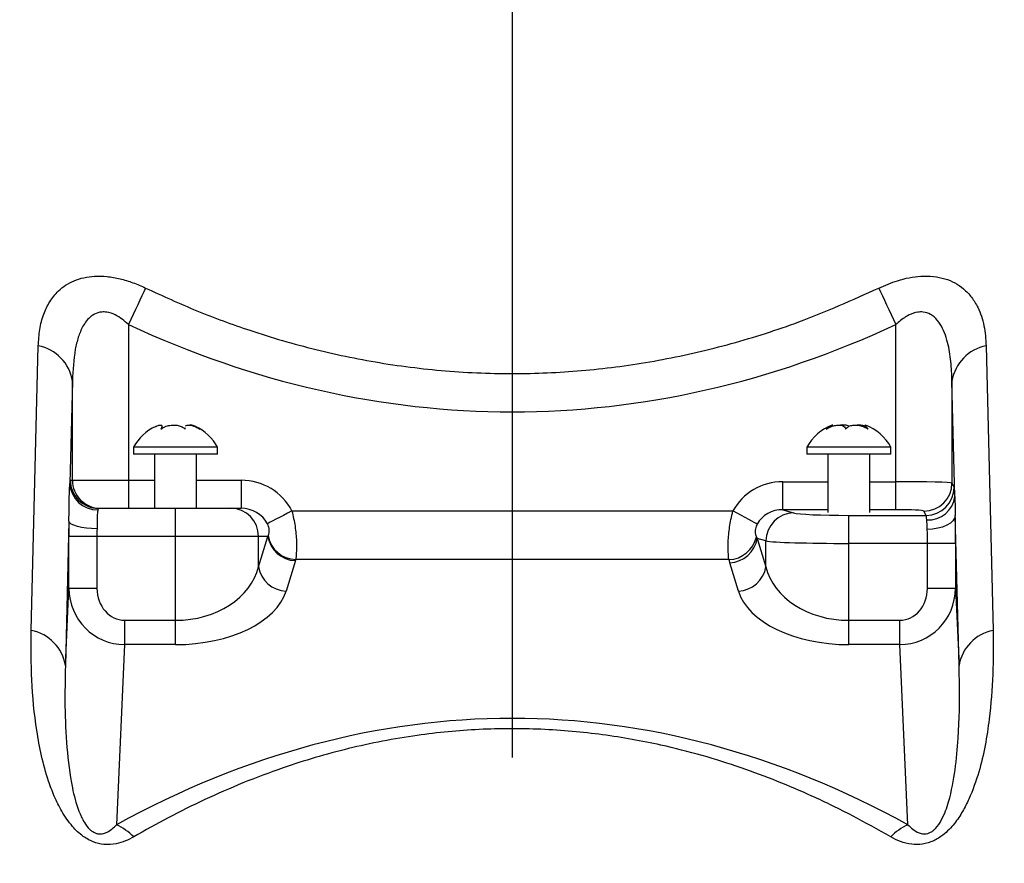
# Model space of a CAD drawing. Extents: x 0 to 8410, y 0 to 5940.
# Tile 84 of 110: x 5621 to 5761, y 4484 to 4604. Entities that reach past the tile are written whole.
import ezdxf

# ---------------------------------------------------------------- set-up
doc = ezdxf.new("R2010")
doc.units = 0
doc.header["$LTSCALE"] = 10
doc.linetypes.add('CENTERX2', pattern=[20.32, 12.7, -2.54, 2.54, -2.54])
doc.layers.get('0').update_dxf_attribs({"linetype": 'CONTINUOUS'})

msp = doc.modelspace()

# ---------------------------------------------------------------- linework, layer by layer
at = {"color": 7, "linetype": 'CENTERX2'}
msp.add_line((5691.080933, 5235.505024), (5691.080933, 4186.587452), dxfattribs=at)
at = {"color": 8, "linetype": 'CONTINUOUS'}
for p, q in [((5636.374188, 4560.671988), (5636.374188, 4538.452926)), ((5745.787677, 4538.248839), (5745.787677, 4560.671988)), ((5628.376928, 4552.600565), (5628.017311, 4538.008752)), ((5628.376928, 4538.452926), (5628.376928, 4552.600565)), ((5754.190524, 4536.143484), (5753.784937, 4552.600565)), ((5753.784937, 4552.600565), (5753.784937, 4538.044634)), ((5628.08614, 4538.452926), (5628.376928, 4538.452926)), ((5628.376928, 4538.452926), (5636.374188, 4538.452926)), ((5636.374188, 4538.452926), (5636.374188, 4534.452977)), ((5636.374188, 4538.452926), (5640.080934, 4538.452926)), ((5646.080931, 4538.452926), (5652.438634, 4538.452926)), ((5652.438634, 4538.452926), (5652.438634, 4534.452977)), ((5729.649403, 4534.254255), (5729.649403, 4538.248839)), ((5729.649403, 4538.248839), (5736.080934, 4538.248839)), ((5742.080932, 4538.248839), (5745.787677, 4538.248839)), ((5745.787677, 4534.254255), (5745.787677, 4538.248839)), ((5753.784937, 4538.044634), (5754.086685, 4537.44072)), ((5643.080932, 4530.45291), (5643.080932, 4534.452977)), ((5659.683422, 4534.071746), (5722.555497, 4534.071746)), ((5729.649403, 4534.254255), (5731.202469, 4533.792677)), ((5736.080934, 4534.254255), (5729.649403, 4534.254255)), ((5739.080933, 4529.451671), (5739.080933, 4533.446255)), ((5739.080933, 4533.446255), (5750.088059, 4533.446255)), ((5745.787677, 4534.254255), (5742.080932, 4534.254255)), ((5750.088059, 4533.446255), (5749.786307, 4534.050169)), ((5754.784999, 4512.0222), (5754.257587, 4533.422413)), ((5627.884482, 4532.618942), (5627.376867, 4512.0222)), ((5627.876652, 4523.041668), (5627.876652, 4530.45291)), ((5631.875285, 4530.45291), (5627.876652, 4530.45291)), ((5631.875285, 4530.45291), (5631.875285, 4523.041668)), ((5643.080932, 4530.45291), (5631.875285, 4530.45291)), ((5654.898626, 4530.45291), (5643.080932, 4530.45291)), ((5643.080932, 4518.483224), (5643.080932, 4530.45291)), ((5654.898626, 4526.116791), (5654.898626, 4530.45291)), ((5654.898626, 4526.116791), (5656.222914, 4530.45291)), ((5656.222914, 4530.45291), (5654.898626, 4530.45291)), ((5727.263239, 4529.798093), (5726.026678, 4530.165734)), ((5726.026678, 4530.165734), (5727.263239, 4526.116791)), ((5727.263239, 4526.116791), (5727.263239, 4529.798093)), ((5739.080933, 4518.483224), (5739.080933, 4529.451671)), ((5750.28658, 4529.451671), (5739.080933, 4529.451671)), ((5754.285214, 4529.451671), (5750.28658, 4529.451671)), ((5750.28658, 4523.041668), (5750.28658, 4529.451671)), ((5754.285214, 4529.451671), (5754.285214, 4523.041668)), ((5660.162146, 4526.988807), (5658.837856, 4522.652688)), ((5721.962703, 4527.14354), (5660.207874, 4527.14354)), ((5723.324009, 4522.652688), (5722.087446, 4526.701632)), ((5627.376867, 4512.0222), (5627.876652, 4523.041668)), ((5631.875285, 4523.041668), (5627.876652, 4523.041668)), ((5754.285214, 4523.041668), (5750.28658, 4523.041668)), ((5754.285214, 4523.041668), (5754.784999, 4512.0222)), ((5635.824283, 4518.483224), (5635.824283, 4515.019121)), ((5635.824283, 4518.483224), (5643.080932, 4518.483224)), ((5643.080932, 4515.019121), (5643.080932, 4518.483224)), ((5739.080933, 4515.019121), (5739.080933, 4518.483224)), ((5739.080933, 4518.483224), (5746.337582, 4518.483224)), ((5746.337582, 4515.019121), (5746.337582, 4518.483224)), ((5635.824283, 4515.019121), (5634.659854, 4489.345732)), ((5643.080932, 4515.019121), (5635.824283, 4515.019121)), ((5746.337582, 4515.019121), (5739.080933, 4515.019121)), ((5747.502011, 4489.345732), (5746.337582, 4515.019121))]:
    msp.add_line(p, q, dxfattribs=at)
at = {"color": 7, "linetype": 'CONTINUOUS'}
for p, q in [((5641.157602, 4545.843425), (5641.157602, 4546.166482)), ((5644.465876, 4545.756879), (5644.479414, 4545.909944)), ((5741.355603, 4546.306553), (5741.355603, 4546.00543)), ((5637.080931, 4543.164196), (5637.080931, 4542.164269)), ((5649.080933, 4543.164196), (5637.080931, 4543.164196)), ((5649.080933, 4542.164269), (5649.080933, 4543.164196)), ((5733.080932, 4543.164196), (5733.080932, 4542.164269)), ((5741.372028, 4543.164196), (5733.080932, 4543.164196)), ((5745.080934, 4543.164196), (5741.372028, 4543.164196)), ((5745.080934, 4542.164269), (5745.080934, 4543.164196)), ((5649.080933, 4542.164269), (5637.080931, 4542.164269)), ((5640.080934, 4542.164269), (5640.080934, 4534.452977)), ((5646.080931, 4534.452977), (5646.080931, 4542.164269)), ((5741.372028, 4542.164269), (5733.080932, 4542.164269)), ((5736.080934, 4542.164269), (5736.080934, 4533.876481)), ((5745.080934, 4542.164269), (5741.372028, 4542.164269)), ((5742.080932, 4533.876481), (5742.080932, 4542.164269)), ((5632.084773, 4534.452977), (5643.080932, 4534.452977)), ((5643.080932, 4534.452977), (5650.959396, 4534.452977)), ((5650.959396, 4534.452977), (5652.438634, 4534.452977))]:
    msp.add_line(p, q, dxfattribs=at)
at = {"color": 8, "linetype": 'CONTINUOUS', "flags": 128}
for points in [[(5638.801717, 4565.861049), (5638.553952, 4565.331402), (5638.284505, 4564.755383), (5637.99606, 4564.138832), (5637.691476, 4563.48783), (5637.373795, 4562.808695), (5637.046167, 4562.10834), (5636.711856, 4561.393681), (5636.374188, 4560.671988)], [(5743.360148, 4565.861049), (5743.607913, 4565.331402), (5743.87736, 4564.755383), (5744.165805, 4564.138832), (5744.470389, 4563.48783), (5744.78807, 4562.808695), (5745.115698, 4562.10834), (5745.45001, 4561.393681), (5745.787677, 4560.671988)], [(5622.517203, 4517.024698), (5622.801324, 4528.674903), (5623.506797, 4557.606163)], [(5758.655069, 4557.606163), (5758.939144, 4545.955839), (5759.644662, 4517.024698)], [(5659.683422, 4534.071746), (5659.057585, 4533.749404), (5658.451283, 4533.437076), (5657.883444, 4533.144655), (5657.371794, 4532.881203), (5656.932307, 4532.654824), (5656.578702, 4532.472673), (5656.322011, 4532.340469), (5656.170257, 4532.262268)], [(5726.014448, 4532.191935), (5725.854346, 4532.278957), (5725.59451, 4532.420101), (5725.242802, 4532.611313), (5724.809849, 4532.846513), (5724.308741, 4533.118906), (5723.754631, 4533.420029), (5723.164265, 4533.740821), (5722.555497, 4534.071746)], [(5754.257587, 4533.422413), (5754.165475, 4533.040466), (5753.927534, 4532.672825), (5753.552658, 4532.333198), (5753.054825, 4532.034221), (5752.452628, 4531.786981), (5751.768542, 4531.600895), (5751.028103, 4531.482759), (5750.258957, 4531.436982)], [(5631.883108, 4531.535926), (5631.115128, 4531.561317), (5630.375725, 4531.626048), (5629.692414, 4531.727734), (5629.090616, 4531.862679), (5628.592727, 4532.025638), (5628.217277, 4532.21065), (5627.978225, 4532.410922), (5627.884482, 4532.618942)]]:
    msp.add_lwpolyline(points, dxfattribs=at)
at = {"color": 8, "linetype": 'CONTINUOUS'}
for centre, radius, start, end in [((5622.393183, 4551.650722), 6.058664, 9.01971326, 79.40852046), ((5759.768682, 4551.650722), 6.058664, 100.59147954, 170.98028674), ((5631.946978, 4538.162977), 3.932692, 182.24750183, 271.00478416), ((5632.085343, 4538.452181), 3.999204, 179.98932909, 269.99183119), ((5632.37613, 4538.452179), 3.999202, 179.98929873, 269.99180817), ((5749.782082, 4538.05303), 4.002864, 270.06047606, 359.87981498), ((5750.08389, 4537.449057), 4.002805, 270.05968697, 359.88065744), ((5750.43393, 4536.57069), 3.780808, 266.32959992, 353.51210961), ((5650.928652, 4530.483009), 3.970088, 359.56560846, 89.55630981), ((5731.273153, 4529.783359), 4.009941, 91.0100113, 179.78947912), ((5660.32004, 4531.140172), 4.154367, 189.52229411, 267.8218586), ((5660.34574, 4531.287307), 4.146059, 190.52067767, 268.09443449), ((5721.849743, 4531.280636), 4.138637, 271.56402174, 347.8171819), ((5721.929772, 4530.852748), 4.15411, 272.17525124, 350.48059605), ((5658.995749, 4526.804051), 4.154365, 189.52226881, 267.82185703), ((5723.166116, 4526.804051), 4.154365, 272.17814297, 350.47773119), ((5621.396816, 4511.074599), 6.054664, 9.00424483, 79.33622555), ((5760.765049, 4511.074599), 6.054664, 100.66377445, 170.99575517), ((5630.953068, 4481.538878), 8.642177, 44.54393104, 64.60108142), ((5751.208798, 4481.538878), 8.642177, 115.39891858, 135.45606896)]:
    msp.add_arc(centre, radius, start, end, dxfattribs=at)
at = {"color": 7, "linetype": 'CONTINUOUS'}
for centre, start, end in [((5643.200322, 4539.765268), 114.90750924, 150.95025276), ((5642.961544, 4539.765268), 29.04974724, 65.13376289), ((5739.200322, 4539.765268), 110.76480619, 150.95025276), ((5738.961544, 4539.765268), 29.04974724, 69.28273295)]:
    msp.add_arc(centre, 7, start, end, dxfattribs=at)
at = {"color": 8, "linetype": 'CONTINUOUS'}
for centre, major_axis, ratio, start_param, end_param in [((5691.080933, 4794.840314), (0, -246.632914), 0.7066755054, 5.9639038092, 6.6024668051), ((5628.086142, 4530.452925), (0, 8), 0.0261859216, 0, 0.3347784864), ((5652.438634, 4530.452925), (-8.123413, 0), 0.984807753, 3.6109915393, 4.7123889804), ((5729.723231, 4530.237804), (7.797117, -2.317453), 0.9834987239, 1.8642758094, 2.9360313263), ((5745.787678, 4538.039152), (8, 0), 0.0262038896, 0.0261799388, 1.5707963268), ((5754.075723, 4529.451688), (0, 8), 0.0261859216, 5.7032107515, 6.2308254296), ((5632.084771, 4530.452925), (0, 4), 0.0523718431, 0, 0.3347784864), ((5652.438634, 4530.452925), (4.184182, 0), 0.955981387, 0.4693988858, 1.5707963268), ((5729.723231, 4530.237804), (4.026159, -1.196652), 0.952328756, 1.8642758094, 2.9360313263), ((5739.080933, 4533.865468), (8, 0), 0.0524077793, 3.3161255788, 4.7123889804), ((5745.787678, 4534.044634), (4, 0), 0.0524077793, 0.0261799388, 1.5707963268), ((5750.077094, 4529.451688), (0, 4), 0.0523718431, 5.7032107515, 6.2308254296), ((5754.075723, 4529.451688), (0, 8), 0.0261859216, 4.7123889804, 5.2317626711), ((5628.086142, 4530.452925), (0, 8), 0.0261859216, 1.2966188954, 1.5707963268), ((5632.084771, 4530.452925), (0, 4), 0.0523718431, 1.2966188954, 1.5707963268), ((5652.038734, 4530.452925), (4.527288, 3.115408), 0.5541576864, 5.3903520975, 5.4096908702), ((5730.235314, 4530.085603), (4.494111, -4.180624), 0.5321681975, 4.1259363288, 4.1761311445), ((5750.077094, 4529.451688), (0, 4), 0.0523718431, 4.7123889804, 5.2317626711), ((5739.080933, 4529.87095), (12, 0), 0.0349385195, 3.3161255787, 4.7123889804), ((5643.080933, 4527.720874), (12, 0), 0.7698003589, 4.7123889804, 6.108652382), ((5652.038734, 4526.988823), (7.261858, 5.9323), 0.7391071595, 5.4478261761, 5.4671649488), ((5730.235314, 4526.621502), (-6.777832, 7.357361), 0.7152056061, 0.9289279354, 0.9791227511), ((5739.080933, 4527.720874), (12, 0), 0.7698003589, 3.3161255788, 4.7123889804), ((5635.876655, 4523.102072), (0.36624, 8.0749), 0.9897069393, 1.6231337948, 3.1808412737), ((5635.876655, 4523.102072), (0.209326, 4.615245), 0.8658028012, 1.6231337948, 3.1808412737), ((5643.080933, 4524.256772), (16, 0), 0.5773502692, 4.7123889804, 6.108652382), ((5739.080933, 4524.256772), (16, 0), 0.5773502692, 3.3161255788, 4.7123889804), ((5746.28521, 4523.102072), (-0.36624, 8.0749), 0.9897069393, 3.1023440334, 4.6600515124), ((5746.28521, 4523.102072), (-0.209326, 4.615245), 0.8658028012, 3.1023440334, 4.6600515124), ((5691.080933, 4098.211807), (0, 406.289781), 0.5132232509, 6.0091876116, 6.5571830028)]:
    msp.add_ellipse(centre, major_axis=major_axis, ratio=ratio, start_param=start_param, end_param=end_param, dxfattribs=at)
for points, knots in [([(5721.000836, 4424.042645), (5721.315675, 4424.182324), (5725.000211, 4425.816981), (5732.789922, 4429.594902), (5744.084828, 4435.968891), (5756.539545, 4444.117229), (5767.876471, 4452.687388), (5777.755173, 4461.127486), (5785.655981, 4468.511583), (5792.911539, 4475.864844), (5799.888869, 4483.524947), (5806.599225, 4491.502885), (5813.010248, 4499.762942), (5819.126057, 4508.313986), (5824.911964, 4517.114174), (5830.3915, 4526.207613), (5835.530295, 4535.559287), (5840.425852, 4545.386779), (5844.999213, 4555.628744), (5849.300789, 4566.51277), (5853.315897, 4578.25414), (5857.245611, 4591.761782), (5859.28197, 4601.529572), (5860.396494, 4606.875601)], [0, 0, 0, 0, 0.0043630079, 0.05106003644, 0.10941728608, 0.16777923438, 0.23808563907, 0.28748775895, 0.33040798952, 0.37332876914, 0.41661220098, 0.45989610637, 0.50362171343, 0.54734740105, 0.59143238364, 0.63551707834, 0.68046290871, 0.72540846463, 0.77358766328, 0.82176702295, 0.87312130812, 0.93055777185, 1, 1, 1, 1]), ([(5871.085142, 4603.083792), (5870.36955, 4599.533608), (5868.938367, 4592.433243), (5866.190244, 4581.849245), (5863.001546, 4571.327629), (5859.313029, 4560.838378), (5855.146671, 4550.438725), (5850.484764, 4540.112201), (5845.353195, 4529.935405), (5839.0563, 4518.674861), (5831.85592, 4507.206172), (5823.683114, 4495.62754), (5815.963555, 4485.763447), (5808.340553, 4476.880595), (5800.895185, 4468.889761), (5793.093249, 4461.186199), (5783.296846, 4452.304059), (5772.770573, 4443.795805), (5761.512121, 4435.784152), (5751.483405, 4429.391545), (5741.966104, 4424.02955), (5733.073551, 4419.547634), (5727.576403, 4417.157788), (5724.827857, 4415.962877)], [0, 0, 0, 0, 0.0446998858, 0.0893997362, 0.1345839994, 0.1797683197, 0.2256770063, 0.2715860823, 0.3180067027, 0.3644275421, 0.4283285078, 0.4820944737, 0.5358601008, 0.5796158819, 0.6233710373, 0.6676135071, 0.7118557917, 0.7829021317, 0.8308953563, 0.8789231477, 0.926910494, 0.9634556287, 1, 1, 1, 1]), ([(5623.506797, 4557.606163), (5623.555281, 4558.395148), (5623.65221, 4559.972472), (5624.211373, 4562.090054), (5625.090884, 4563.948032), (5626.432787, 4565.639339), (5628.480398, 4567.029698), (5630.99481, 4567.607131), (5633.298131, 4567.540639), (5635.153821, 4567.218852), (5637.014566, 4566.658814), (5638.205795, 4566.127062), (5638.801717, 4565.861049)], [0, 0, 0, 0, 0.1193705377, 0.2386431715, 0.3436847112, 0.4485530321, 0.5824549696, 0.7150355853, 0.7865124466, 0.8580240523, 0.9289754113, 1, 1, 1, 1]), ([(5743.360148, 4565.861049), (5744.23737, 4566.240302), (5746.197564, 4567.087762), (5748.906867, 4567.594807), (5751.154102, 4567.549888), (5752.80061, 4567.22468), (5754.232321, 4566.621883), (5755.52783, 4565.739419), (5756.625071, 4564.568291), (5757.674588, 4562.827325), (5758.45151, 4560.520254), (5758.587174, 4558.578119), (5758.655069, 4557.606163)], [0, 0, 0, 0, 0.1038314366, 0.2320162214, 0.3052298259, 0.3784754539, 0.4522904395, 0.5261983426, 0.6157944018, 0.7055068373, 0.8526185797, 1, 1, 1, 1]), ([(5638.801717, 4565.861049), (5641.227923, 4564.749702), (5646.089613, 4562.522758), (5654.192804, 4559.551513), (5663.083869, 4556.956072), (5672.842119, 4554.970834), (5682.853344, 4553.808372), (5692.887968, 4553.532575), (5702.817243, 4554.124612), (5712.619061, 4555.544566), (5722.374845, 4557.826582), (5732.73904, 4561.111696), (5739.591795, 4564.175986), (5743.360148, 4565.861049)], [0, 0, 0, 0, 0.07394112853, 0.14816508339, 0.23898227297, 0.33040536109, 0.42382320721, 0.51796375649, 0.60824871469, 0.6991851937, 0.79210771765, 0.88567934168, 1, 1, 1, 1]), ([(5636.374188, 4560.671988), (5635.764793, 4561.18189), (5634.817444, 4561.97457), (5633.43678, 4562.429577), (5632.406611, 4562.472289), (5631.64069, 4562.236837), (5630.675232, 4561.59874), (5629.84798, 4560.491816), (5629.178216, 4558.849317), (5628.546398, 4556.278357), (5628.447605, 4554.134362), (5628.376928, 4552.600565)], [0, 0, 0, 0, 0.1317124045, 0.2047566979, 0.2492641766, 0.3223319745, 0.3597711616, 0.485753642, 0.5994479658, 0.7134483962, 1, 1, 1, 1]), ([(5753.784937, 4552.600565), (5753.752402, 4553.533718), (5753.686957, 4555.410807), (5753.218825, 4558.184162), (5752.430228, 4560.375589), (5751.429623, 4561.615496), (5750.609033, 4562.196474), (5749.820441, 4562.463155), (5748.762189, 4562.444814), (5747.895617, 4562.151878), (5746.828356, 4561.566845), (5746.235268, 4561.056861), (5745.787677, 4560.671988)], [0, 0, 0, 0, 0.174096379, 0.3502043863, 0.5389654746, 0.6303684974, 0.6735611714, 0.7444571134, 0.792564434, 0.8694675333, 0.9014898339, 1, 1, 1, 1]), ([(5543.33437, 4555.912795), (5545.216294, 4551.470767), (5548.981161, 4542.584305), (5555.402343, 4529.611347), (5562.452404, 4516.846842), (5570.211483, 4504.36842), (5578.68754, 4492.235149), (5588.230503, 4480.097073), (5598.949898, 4468.117848), (5609.690141, 4457.726884), (5619.725863, 4449.215255), (5628.803559, 4442.339904), (5638.83532, 4435.646593), (5649.874691, 4429.225736), (5658.022474, 4425.516197), (5662.108443, 4423.65593)], [0, 0, 0, 0, 0.0790969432, 0.1582367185, 0.2373265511, 0.3183229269, 0.3993755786, 0.4803575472, 0.5720196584, 0.6636705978, 0.7262866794, 0.7889482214, 0.8515523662, 0.9255561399, 1, 1, 1, 1]), ([(5658.398912, 4415.568771), (5658.398871, 4415.568771), (5653.653893, 4415.568762), (5645.697158, 4422.1283), (5633.134113, 4427.932051), (5621.402113, 4435.94513), (5610.141066, 4444.389196), (5599.443028, 4453.6508), (5589.315903, 4463.518882), (5578.879978, 4474.947404), (5568.338502, 4488.073706), (5557.899378, 4502.99872), (5548.425332, 4518.586001), (5539.841975, 4534.678945), (5534.925101, 4545.784208), (5532.470469, 4551.328244)], [0, 0, 0, 0, 0.0000006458, 0.0747755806, 0.1495585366, 0.2237834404, 0.298229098, 0.3727925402, 0.4473195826, 0.5216126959, 0.6170592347, 0.7127889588, 0.8086611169, 0.9044786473, 1, 1, 1, 1]), ([(5627.884482, 4532.618942), (5627.887516, 4533.274042), (5627.894219, 4534.721415), (5627.934789, 4536.608067), (5627.990052, 4537.546069), (5628.017311, 4538.008752)], [0, 0, 0, 0, 0.2952783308, 0.6523854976, 1, 1, 1, 1]), ([(5754.190524, 4536.143484), (5754.198113, 4535.920029), (5754.22485, 4535.132816), (5754.243926, 4534.136161), (5754.257587, 4533.422413)], [0, 0, 0, 0, 0.2838563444, 1, 1, 1, 1]), ([(5632.015941, 4534.23089), (5631.98271, 4534.041256), (5631.91629, 4533.662221), (5631.876725, 4532.674276), (5631.881096, 4531.894729), (5631.883108, 4531.535926)], [0, 0, 0, 0, 0.35081427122, 0.701198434, 1, 1, 1, 1]), ([(5659.683422, 4534.071746), (5659.845376, 4533.342966), (5660.176966, 4531.850838), (5660.343448, 4529.751656), (5660.325495, 4528.1412), (5660.242339, 4527.435873), (5660.207874, 4527.14354)], [0, 0, 0, 0, 0.2651566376, 0.5428904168, 0.8105441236, 1, 1, 1, 1]), ([(5721.962703, 4527.14354), (5721.9179, 4527.616711), (5721.828137, 4528.564711), (5721.90603, 4530.623923), (5722.170789, 4532.533603), (5722.453991, 4533.665904), (5722.555497, 4534.071746)], [0, 0, 0, 0, 0.291600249, 0.5842221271, 0.8509758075, 1, 1, 1, 1]), ([(5656.26938, 4530.530276), (5656.305306, 4530.600918), (5656.384901, 4530.757428), (5656.450754, 4531.082394), (5656.437508, 4531.443027), (5656.383496, 4531.733941), (5656.296576, 4532.007301), (5656.207718, 4532.186656), (5656.170257, 4532.262268)], [0, 0, 0, 0, 0.2440874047, 0.5407827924, 0.6892899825, 0.7891524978, 0.9111116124, 1, 1, 1, 1]), ([(5726.014448, 4532.191935), (5725.963626, 4532.090306), (5725.850351, 4531.863791), (5725.772498, 4531.570037), (5725.715321, 4531.178875), (5725.749725, 4530.743073), (5725.843597, 4530.526337), (5725.895175, 4530.407252)], [0, 0, 0, 0, 0.1162415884, 0.2590850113, 0.3373764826, 0.6359262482, 1, 1, 1, 1]), ([(5750.258957, 4531.436982), (5750.246445, 4531.810021), (5750.228941, 4532.331935), (5750.200116, 4532.694279), (5750.191894, 4532.797637)], [0, 0, 0, 0, 0.7147523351, 1, 1, 1, 1]), ([(5637.112458, 4487.600985), (5636.729179, 4487.394724), (5635.963754, 4486.982814), (5634.559459, 4486.551792), (5632.983008, 4486.434382), (5631.311489, 4486.836702), (5629.726017, 4487.728928), (5628.151649, 4489.238023), (5626.822937, 4491.213501), (5625.752838, 4493.399944), (5624.771649, 4496.051308), (5623.92045, 4499.182103), (5623.046461, 4504.010613), (5622.463284, 4510.002494), (5622.499226, 4514.683447), (5622.517203, 4517.024698)], [0, 0, 0, 0, 0.035487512, 0.0708700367, 0.1125845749, 0.1461050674, 0.1797076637, 0.2245609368, 0.2857474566, 0.34395962, 0.4022571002, 0.5001850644, 0.5981883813, 0.7990277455, 1, 1, 1, 1]), ([(5759.644662, 4517.024698), (5759.664118, 4514.950461), (5759.703023, 4510.802823), (5759.247898, 4505.310704), (5758.562837, 4500.645786), (5757.687977, 4496.835129), (5756.54903, 4493.674371), (5755.328297, 4491.222147), (5754.163452, 4489.463328), (5752.775898, 4487.994605), (5751.15988, 4486.968744), (5749.56825, 4486.485238), (5747.927498, 4486.491963), (5746.398919, 4486.882998), (5745.500077, 4487.361213), (5745.049407, 4487.600985)], [0, 0, 0, 0, 0.1781311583, 0.3561905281, 0.4599123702, 0.5636695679, 0.6669172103, 0.7150608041, 0.7630669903, 0.8135681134, 0.8460090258, 0.8816328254, 0.9171181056, 0.9584438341, 1, 1, 1, 1]), ([(5627.376867, 4512.0222), (5627.336228, 4510.101687), (5627.254895, 4506.258067), (5627.505352, 4500.465899), (5628.100004, 4495.478724), (5629.005622, 4491.870713), (5629.898713, 4489.862887), (5630.622801, 4488.851129), (5631.219295, 4488.372555), (5631.617209, 4488.160727), (5632.011286, 4488.04559), (5632.426988, 4488.022352), (5632.880301, 4488.094774), (5633.757932, 4488.445214), (5634.265934, 4488.952425), (5634.659854, 4489.345732)], [0, 0, 0, 0, 0.2214497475, 0.4431985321, 0.6531378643, 0.7712790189, 0.8275340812, 0.8626430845, 0.8753844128, 0.8842765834, 0.8947746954, 0.9050459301, 0.917623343, 0.9361226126, 1, 1, 1, 1]), ([(5747.502011, 4489.345732), (5747.723887, 4489.122679), (5748.172063, 4488.672124), (5748.903728, 4488.203022), (5749.549146, 4488.035958), (5749.986847, 4488.032007), (5750.331623, 4488.083611), (5750.762285, 4488.262041), (5751.126818, 4488.510676), (5751.722722, 4489.065404), (5752.616631, 4490.470536), (5753.592159, 4493.305553), (5754.30118, 4497.213189), (5754.820312, 4502.879192), (5754.899909, 4507.799511), (5754.807267, 4511.203891), (5754.784999, 4512.0222)], [0, 0, 0, 0, 0.0364288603, 0.0735843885, 0.0941214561, 0.0987726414, 0.110272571, 0.1205656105, 0.131799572, 0.1422159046, 0.1833295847, 0.2755850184, 0.4403818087, 0.6065583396, 0.9054287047, 1, 1, 1, 1]), ([(5745.049407, 4487.600985), (5743.260591, 4488.611919), (5739.676517, 4490.637429), (5734.256952, 4493.271958), (5728.93768, 4495.555701), (5723.730446, 4497.499981), (5718.186968, 4499.248887), (5712.955572, 4500.578911), (5708.183805, 4501.53501), (5703.967963, 4502.196531), (5699.622515, 4502.683524), (5695.205901, 4502.97528), (5690.765776, 4503.061881), (5686.344368, 4502.9468), (5681.915948, 4502.626237), (5677.295694, 4502.07858), (5672.534834, 4501.278628), (5667.678038, 4500.211763), (5662.952664, 4498.932766), (5657.899778, 4497.312712), (5652.618057, 4495.321391), (5647.173617, 4492.930987), (5641.97974, 4490.359111), (5638.736588, 4488.521325), (5637.112458, 4487.600985)], [0, 0, 0, 0, 0.0627568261, 0.1257396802, 0.1758438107, 0.2261648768, 0.277355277, 0.3289588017, 0.3634014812, 0.3978398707, 0.4326054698, 0.4679338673, 0.502464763, 0.5369958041, 0.5719442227, 0.6075438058, 0.6484438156, 0.6896748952, 0.7317815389, 0.7741247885, 0.8299267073, 0.8860495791, 0.9429350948, 1, 1, 1, 1])]:
    msp.add_open_spline(points, degree=3, knots=knots, dxfattribs=at)
at = {"color": 7, "linetype": 'CONTINUOUS'}
for points, knots in [([(5640.255028, 4546.107831), (5640.284366, 4546.123991), (5640.495641, 4546.24036), (5640.802682, 4546.322776), (5641.094501, 4546.338422), (5641.185512, 4546.193036), (5641.12106, 4545.980066), (5641.021922, 4545.811611), (5640.989711, 4545.756879)], [0, 0, 0, 0, 0.0351306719, 0.2529852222, 0.4713037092, 0.6781883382, 0.8954411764, 1, 1, 1, 1]), ([(5640.989711, 4545.756879), (5641.233154, 4545.9048), (5641.654959, 4546.161098), (5642.436439, 4546.330577), (5643.137299, 4546.336447), (5643.773782, 4546.193633), (5644.203629, 4545.979991), (5644.401562, 4545.811595), (5644.465876, 4545.756879)], [0, 0, 0, 0, 0.2355631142, 0.4081514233, 0.5811481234, 0.7450782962, 0.9171691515, 1, 1, 1, 1]), ([(5644.501099, 4546.154919), (5644.567106, 4546.215623), (5644.699303, 4546.3372), (5645.127538, 4546.33479), (5645.668202, 4546.194068), (5646.163593, 4545.979966), (5646.460603, 4545.811584), (5646.557097, 4545.756879)], [0, 0, 0, 0, 0.2257178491, 0.4520568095, 0.6664857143, 0.891645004, 1, 1, 1, 1]), ([(5646.557097, 4545.756879), (5646.29955, 4545.905985), (5645.853283, 4546.164348), (5645.368639, 4546.321551), (5645.128193, 4546.354431), (5645.096884, 4546.310209), (5645.096743, 4546.31001)], [0, 0, 0, 0, 0.4047949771, 0.7014098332, 0.9986557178, 1, 1, 1, 1]), ([(5735.846148, 4545.756879), (5736.13444, 4545.904798), (5736.63392, 4546.161075), (5737.372203, 4546.330585), (5737.935224, 4546.336456), (5738.348065, 4546.193603), (5738.551257, 4545.980022), (5738.603868, 4545.811597), (5738.62096, 4545.756879)], [0, 0, 0, 0, 0.2355745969, 0.40814467, 0.5811515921, 0.7450674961, 0.9171772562, 1, 1, 1, 1]), ([(5736.80053, 4546.306553), (5736.785809, 4546.31782), (5736.75623, 4546.340459), (5736.479891, 4546.191606), (5736.153317, 4545.980192), (5735.921484, 4545.811648), (5735.846148, 4545.756879)], [0, 0, 0, 0, 0.2794190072, 0.5614139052, 0.8574792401, 1, 1, 1, 1]), ([(5739.080933, 4546.140375), (5739.075191, 4546.145275), (5738.95438, 4546.248374), (5738.530844, 4546.314562), (5738.109443, 4546.346435), (5737.879692, 4546.310447), (5737.879184, 4546.310368)], [0, 0, 0, 0, 0.0242849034, 0.5109715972, 0.998918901, 1, 1, 1, 1]), ([(5738.62096, 4545.756879), (5738.758276, 4545.904801), (5738.996201, 4546.161106), (5739.61482, 4546.33057), (5740.263574, 4546.336449), (5740.946391, 4546.193617), (5741.479077, 4545.979986), (5741.763369, 4545.811595), (5741.855745, 4545.756879)], [0, 0, 0, 0, 0.2355567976, 0.408148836, 0.5811291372, 0.7450519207, 0.9171584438, 1, 1, 1, 1]), ([(5741.38773, 4546.168389), (5741.187321, 4546.225407), (5740.782128, 4546.340687), (5740.450358, 4546.320547), (5740.282682, 4546.310368)], [0, 0, 0, 0, 0.4946008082, 1, 1, 1, 1]), ([(5741.855745, 4545.756879), (5741.705978, 4545.903828), (5741.446463, 4546.15846), (5741.315878, 4546.336025), (5741.398981, 4546.318898), (5741.439794, 4546.310487)], [0, 0, 0, 0, 0.4098351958, 0.7101592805, 1, 1, 1, 1])]:
    msp.add_open_spline(points, degree=3, knots=knots, dxfattribs=at)

doc.saveas('drawing.dxf')
